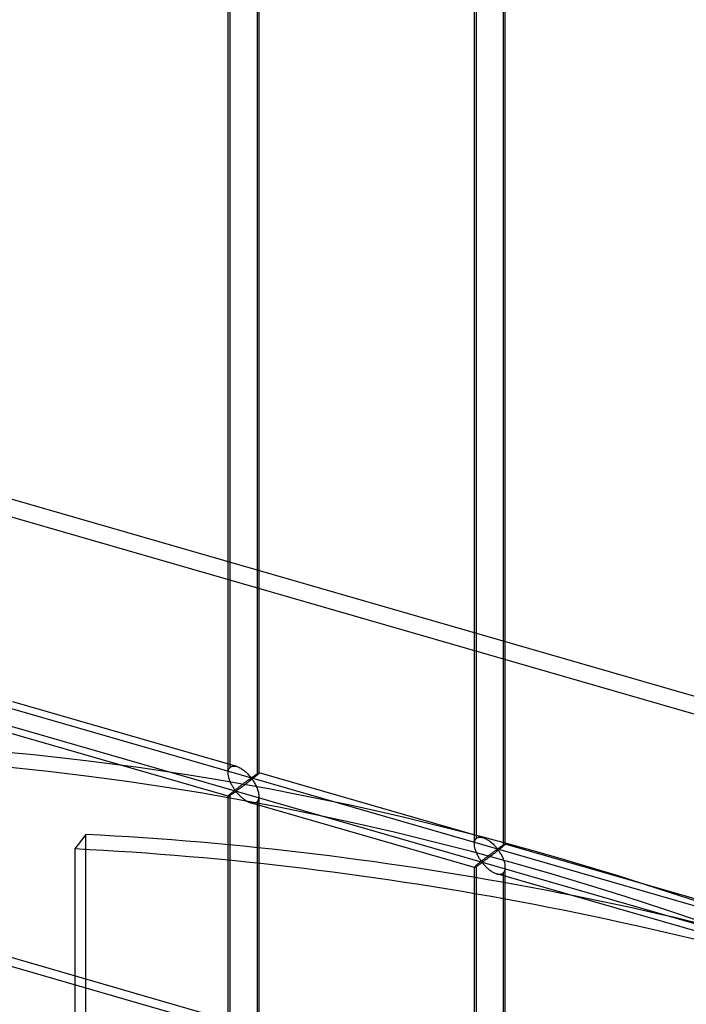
# Model space of a CAD drawing. Header units: millimetres. Extents: x -626 to 636, y -726 to 753.
# Tile 72 of 84: x -119 to -11, y 407 to 566. Entities that reach past the tile are written whole.
import ezdxf

# ---------------------------------------------------------------- set-up
doc = ezdxf.new("R2010")
doc.units = ezdxf.units.MM
doc.layers.add('MAIN-1', color=7, linetype='Continuous')
doc.layers.add('MAIN-2', color=7, linetype='Continuous')

msp = doc.modelspace()

# ---------------------------------------------------------------- linework, layer by layer
at = {"layer": 'MAIN-1'}
msp.add_line((395.8, 266.07), (-595.8, 552.32), dxfattribs=at)
at = {"layer": 'MAIN-2'}
for p, q in [((305.15, 366.32), (-523.57, 605.55)), ((-526.07, 603.38), (302.65, 364.15)), ((-84.95, 444.8), (-84.95, 600.18)), ((-84.61, 445.71), (-84.61, 600.51)), ((-79.95, 444.8), (-79.95, 600.18)), ((-80.28, 599.26), (-80.28, 444.46)), ((-45.16, 433.31), (-45.16, 588.69)), ((-44.83, 434.23), (-44.83, 589.03)), ((-40.17, 433.31), (-40.17, 588.69)), ((-40.5, 587.78), (-40.5, 432.98)), ((393.97, 265.16), (-588.97, 548.91)), ((-319.9, 512.91), (634.9, 237.28)), ((598.87, 244.8), (-320.23, 510.12)), ((-83.56, 445.84), (-119.74, 456.29)), ((-84.94, 441.04), (-121.12, 451.48)), ((-84.87, 445.32), (-84.82, 445.44)), ((-84.82, 445.44), (-84.76, 445.54)), ((-84.76, 445.54), (-84.69, 445.63)), ((-84.69, 445.63), (-84.61, 445.71)), ((-84.61, 445.71), (-84.5, 445.79)), ((-84.5, 445.79), (-84.36, 445.86)), ((-84.36, 445.86), (-84.22, 445.9)), ((-84.22, 445.9), (-84.06, 445.91)), ((-84.06, 445.91), (-83.9, 445.91)), ((-83.9, 445.91), (-83.72, 445.88)), ((-83.72, 445.88), (-83.55, 445.84)), ((-83.55, 445.84), (-83.39, 445.79)), ((-83.39, 445.79), (-83.23, 445.72)), ((-83.23, 445.72), (-83.08, 445.65)), ((-83.08, 445.65), (-82.92, 445.57)), ((-82.92, 445.57), (-82.77, 445.48)), ((-82.77, 445.48), (-82.62, 445.38)), ((-82.62, 445.38), (-82.47, 445.27)), ((-84.95, 444.78), (-84.94, 444.93)), ((-84.94, 444.65), (-84.95, 444.78)), ((-84.94, 444.93), (-84.93, 445.07)), ((-84.93, 444.51), (-84.94, 444.65)), ((-84.93, 445.07), (-84.9, 445.2)), ((-84.91, 444.37), (-84.93, 444.51)), ((-84.89, 444.24), (-84.91, 444.37)), ((-84.9, 445.2), (-84.87, 445.32)), ((-84.85, 444.1), (-84.89, 444.24)), ((-84.82, 443.96), (-84.85, 444.1)), ((-84.78, 443.83), (-84.82, 443.96)), ((-84.73, 443.69), (-84.78, 443.83)), ((-82.47, 445.27), (-82.33, 445.16)), ((-82.33, 445.16), (-82.19, 445.05)), ((-82.19, 445.05), (-82.06, 444.93)), ((-82.06, 444.93), (-81.93, 444.82)), ((-81.93, 444.82), (-81.81, 444.7)), ((-81.81, 444.7), (-81.69, 444.58)), ((-81.69, 444.58), (-81.58, 444.47)), ((-81.58, 444.47), (-81.48, 444.35)), ((-81.51, 443.77), (-81.57, 443.73)), ((-81.46, 443.81), (-81.51, 443.77)), ((-81.48, 444.35), (-81.39, 444.25)), ((-81.41, 443.84), (-81.46, 443.81)), ((-81.36, 443.88), (-81.41, 443.84)), ((-81.39, 444.25), (-81.3, 444.15)), ((-81.31, 443.91), (-81.36, 443.88)), ((-81.26, 443.93), (-81.31, 443.91)), ((-81.3, 444.15), (-81.2, 444.06)), ((-81.2, 443.94), (-81.26, 443.93)), ((-81.11, 443.79), (-81.23, 443.69)), ((-81.2, 444.06), (-81.13, 444.07)), ((-81.1, 443.85), (-81.2, 443.94)), ((-81.13, 444.07), (-81.09, 444.1)), ((-80.99, 443.88), (-81.11, 443.79)), ((-81.02, 443.75), (-81.1, 443.85)), ((-81.09, 444.1), (-81.04, 444.13)), ((-81.04, 444.13), (-81, 444.15)), ((-80.94, 443.64), (-81.02, 443.75)), ((-81, 444.15), (-80.95, 444.19)), ((-80.87, 443.98), (-80.99, 443.88)), ((-80.95, 444.19), (-80.9, 444.22)), ((-80.9, 444.22), (-80.85, 444.25)), ((-80.76, 444.07), (-80.87, 443.98)), ((-80.85, 444.25), (-80.81, 444.28)), ((-80.81, 444.28), (-80.76, 444.32)), ((-80.76, 444.32), (-80.71, 444.35)), ((-80.65, 444.16), (-80.76, 444.07)), ((-80.71, 444.35), (-80.66, 444.38)), ((-80.66, 444.38), (-80.61, 444.42)), ((-80.55, 444.24), (-80.65, 444.16)), ((-80.61, 444.42), (-80.56, 444.45)), ((-80.56, 444.45), (-80.52, 444.48)), ((-80.45, 444.32), (-80.55, 444.24)), ((-80.52, 444.48), (-80.47, 444.51)), ((-80.47, 444.51), (-80.42, 444.54)), ((-80.36, 444.39), (-80.45, 444.32)), ((-80.42, 444.54), (-80.38, 444.57)), ((-80.38, 444.57), (-80.34, 444.6)), ((-80.28, 444.46), (-80.36, 444.39)), ((-80.34, 444.6), (-80.29, 444.62)), ((-80.29, 444.62), (-80.25, 444.65)), ((-80.23, 444.51), (-80.28, 444.46)), ((-80.25, 444.65), (-80.22, 444.67)), ((-80.17, 444.56), (-80.23, 444.51)), ((-80.22, 444.67), (-80.18, 444.69)), ((-80.18, 444.69), (-80.14, 444.72)), ((-80.12, 444.6), (-80.17, 444.56)), ((-80.14, 444.72), (-80.11, 444.73)), ((-80.08, 444.64), (-80.12, 444.6)), ((-80.11, 444.73), (-80.08, 444.75)), ((-80.08, 444.75), (-80.06, 444.76)), ((-80.05, 444.68), (-80.08, 444.64)), ((-80.06, 444.76), (-80.03, 444.78)), ((-80.02, 444.71), (-80.05, 444.68)), ((-80.03, 444.78), (-80.01, 444.79)), ((-79.99, 444.73), (-80.02, 444.71)), ((-80.01, 444.79), (-79.99, 444.8)), ((-79.99, 444.8), (-79.98, 444.8)), ((-79.97, 444.76), (-79.99, 444.73)), ((-79.98, 444.8), (-79.96, 444.8)), ((-79.96, 444.77), (-79.97, 444.76)), ((-79.96, 444.8), (-79.96, 444.8)), ((-79.96, 444.8), (-79.95, 444.8)), ((-79.95, 444.79), (-79.96, 444.77)), ((-79.95, 444.8), (-79.95, 444.8)), ((-79.95, 444.8), (-79.95, 444.8)), ((-79.95, 444.8), (-79.95, 444.8)), ((-79.95, 444.8), (-79.95, 444.8)), ((-79.95, 444.8), (-79.95, 444.8)), ((-79.95, 444.8), (-79.95, 444.79)), ((-43.77, 434.36), (-79.95, 444.8)), ((-84.68, 443.55), (-84.73, 443.69)), ((-84.63, 443.42), (-84.68, 443.55)), ((-84.57, 443.28), (-84.63, 443.42)), ((-84.51, 443.15), (-84.57, 443.28)), ((-84.45, 443.02), (-84.51, 443.15)), ((-84.38, 442.9), (-84.45, 443.02)), ((-84.32, 442.78), (-84.38, 442.9)), ((-84.25, 442.66), (-84.32, 442.78)), ((-84.18, 442.54), (-84.25, 442.66)), ((-84.11, 442.43), (-84.18, 442.54)), ((-84.04, 442.33), (-84.11, 442.43)), ((-83.98, 442.23), (-84.04, 442.33)), ((-83.91, 442.14), (-83.98, 442.23)), ((-83.65, 442.16), (-83.74, 442.09)), ((-83.57, 442.23), (-83.65, 442.16)), ((-83.48, 442.3), (-83.57, 442.23)), ((-83.39, 442.37), (-83.48, 442.3)), ((-83.31, 442.43), (-83.39, 442.37)), ((-83.24, 442.17), (-83.33, 442.11)), ((-83.22, 442.5), (-83.31, 442.43)), ((-83.15, 442.23), (-83.24, 442.17)), ((-83.13, 442.57), (-83.22, 442.5)), ((-83.06, 442.3), (-83.15, 442.23)), ((-83.05, 442.63), (-83.13, 442.57)), ((-82.97, 442.37), (-83.06, 442.3)), ((-82.97, 442.69), (-83.05, 442.63)), ((-82.88, 442.76), (-82.97, 442.69)), ((-82.87, 442.45), (-82.97, 442.37)), ((-82.8, 442.82), (-82.88, 442.76)), ((-82.76, 442.52), (-82.87, 442.45)), ((-82.72, 442.88), (-82.8, 442.82)), ((-82.66, 442.6), (-82.76, 442.52)), ((-82.63, 442.95), (-82.72, 442.88)), ((-82.55, 442.68), (-82.66, 442.6)), ((-82.55, 443.01), (-82.63, 442.95)), ((-82.47, 443.07), (-82.55, 443.01)), ((-82.43, 442.77), (-82.55, 442.68)), ((-82.39, 443.13), (-82.47, 443.07)), ((-82.32, 442.85), (-82.43, 442.77)), ((-82.31, 443.19), (-82.39, 443.13)), ((-82.2, 442.94), (-82.32, 442.85)), ((-82.24, 443.24), (-82.31, 443.19)), ((-82.16, 443.3), (-82.24, 443.24)), ((-82.08, 443.03), (-82.2, 442.94)), ((-82.09, 443.35), (-82.16, 443.3)), ((-82.02, 443.41), (-82.09, 443.35)), ((-81.96, 443.12), (-82.08, 443.03)), ((-81.95, 443.46), (-82.02, 443.41)), ((-81.84, 443.21), (-81.96, 443.12)), ((-81.88, 443.51), (-81.95, 443.46)), ((-81.81, 443.56), (-81.88, 443.51)), ((-81.72, 443.3), (-81.84, 443.21)), ((-81.75, 443.6), (-81.81, 443.56)), ((-81.69, 443.65), (-81.75, 443.6)), ((-81.6, 443.4), (-81.72, 443.3)), ((-81.63, 443.69), (-81.69, 443.65)), ((-81.57, 443.73), (-81.63, 443.69)), ((-81.48, 443.5), (-81.6, 443.4)), ((-81.35, 443.59), (-81.48, 443.5)), ((-81.23, 443.69), (-81.35, 443.59)), ((-80.85, 443.51), (-80.94, 443.64)), ((-80.77, 443.38), (-80.85, 443.51)), ((-80.68, 443.24), (-80.77, 443.38)), ((-80.59, 443.09), (-80.68, 443.24)), ((-80.51, 442.94), (-80.59, 443.09)), ((-80.43, 442.78), (-80.51, 442.94)), ((-80.35, 442.61), (-80.43, 442.78)), ((-80.28, 442.44), (-80.35, 442.61)), ((-80.21, 442.27), (-80.28, 442.44)), ((-80.15, 442.1), (-80.21, 442.27)), ((-84.94, 441.06), (-84.95, 441.04)), ((-84.95, 285.66), (-84.95, 441.05)), ((-84.95, 441.04), (-84.95, 441.04)), ((-84.95, 441.04), (-84.95, 441.04)), ((-84.95, 441.04), (-84.95, 441.04)), ((-84.95, 441.04), (-84.94, 441.04)), ((-84.93, 441.08), (-84.94, 441.06)), ((-84.94, 441.04), (-84.94, 441.04)), ((-84.94, 441.04), (-84.94, 441.04)), ((-84.94, 441.04), (-84.93, 441.04)), ((-84.9, 441.11), (-84.93, 441.08)), ((-84.93, 441.04), (-84.91, 441.05)), ((-84.91, 441.05), (-84.88, 441.06)), ((-84.87, 441.15), (-84.9, 441.11)), ((-84.88, 441.06), (-84.85, 441.07)), ((-84.82, 441.19), (-84.87, 441.15)), ((-84.85, 441.07), (-84.81, 441.09)), ((-84.76, 441.25), (-84.82, 441.19)), ((-84.81, 441.09), (-84.77, 441.11)), ((-84.77, 441.11), (-84.73, 441.14)), ((-84.69, 441.31), (-84.76, 441.25)), ((-84.73, 441.14), (-84.68, 441.17)), ((-84.61, 441.38), (-84.69, 441.31)), ((-84.68, 441.17), (-84.62, 441.21)), ((-84.62, 441.21), (-84.56, 441.24)), ((-84.56, 441.43), (-84.61, 441.38)), ((-84.61, 286.58), (-84.61, 441.38)), ((-84.5, 441.48), (-84.56, 441.43)), ((-84.56, 441.24), (-84.5, 441.28)), ((-84.44, 441.53), (-84.5, 441.48)), ((-84.5, 441.28), (-84.44, 441.32)), ((-84.37, 441.59), (-84.44, 441.53)), ((-84.44, 441.32), (-84.38, 441.37)), ((-84.38, 441.37), (-84.31, 441.41)), ((-84.3, 441.64), (-84.37, 441.59)), ((-84.31, 441.41), (-84.24, 441.46)), ((-84.23, 441.7), (-84.3, 441.64)), ((-84.24, 441.46), (-84.17, 441.5)), ((-84.15, 441.77), (-84.23, 441.7)), ((-84.17, 441.5), (-84.11, 441.55)), ((-84.07, 441.83), (-84.15, 441.77)), ((-84.11, 441.55), (-84.04, 441.59)), ((-83.99, 441.89), (-84.07, 441.83)), ((-84.04, 441.59), (-83.97, 441.64)), ((-83.91, 441.96), (-83.99, 441.89)), ((-83.97, 441.64), (-83.91, 441.68)), ((-83.85, 442.05), (-83.91, 442.14)), ((-83.83, 442.03), (-83.91, 441.96)), ((-83.91, 441.68), (-83.84, 441.72)), ((-83.79, 441.97), (-83.85, 442.05)), ((-83.84, 441.72), (-83.78, 441.76)), ((-83.74, 442.09), (-83.83, 442.03)), ((-83.71, 441.9), (-83.79, 441.97)), ((-83.78, 441.76), (-83.7, 441.78)), ((-83.62, 441.92), (-83.71, 441.9)), ((-83.7, 441.78), (-83.61, 441.71)), ((-83.55, 441.96), (-83.62, 441.92)), ((-83.61, 441.71), (-83.55, 441.64)), ((-83.48, 442), (-83.55, 441.96)), ((-83.55, 441.64), (-83.47, 441.56)), ((-83.41, 442.06), (-83.48, 442)), ((-83.47, 441.56), (-83.4, 441.47)), ((-83.33, 442.11), (-83.41, 442.06)), ((-83.4, 441.47), (-83.32, 441.39)), ((-83.32, 441.39), (-83.24, 441.3)), ((-83.24, 441.3), (-83.15, 441.21)), ((-83.15, 441.21), (-83.06, 441.11)), ((-83.06, 441.11), (-82.96, 441.02)), ((-82.96, 441.02), (-82.86, 440.93)), ((-82.86, 440.93), (-82.76, 440.84)), ((-82.76, 440.84), (-82.65, 440.75)), ((-82.65, 440.75), (-82.54, 440.66)), ((-82.54, 440.66), (-82.43, 440.57)), ((-82.43, 440.57), (-82.31, 440.49)), ((-80.09, 441.92), (-80.15, 442.1)), ((-80.04, 441.75), (-80.09, 441.92)), ((-80.01, 441.58), (-80.04, 441.75)), ((-80.03, 440.52), (-79.98, 440.69)), ((-79.98, 441.4), (-80.01, 441.58)), ((-79.96, 441.23), (-79.98, 441.4)), ((-79.98, 440.69), (-79.96, 440.87)), ((-79.95, 441.06), (-79.96, 441.23)), ((-79.96, 440.87), (-79.95, 441.06)), ((-79.95, 285.66), (-79.95, 441.05)), ((-82.31, 440.49), (-82.2, 440.41)), ((-82.2, 440.41), (-82.08, 440.34)), ((-82.08, 440.34), (-81.96, 440.27)), ((-81.96, 440.27), (-81.84, 440.2)), ((-81.84, 440.2), (-81.72, 440.14)), ((-81.72, 440.14), (-81.6, 440.09)), ((-81.6, 440.09), (-81.47, 440.04)), ((-81.47, 440.04), (-81.35, 440)), ((-81.35, 440), (-81.21, 439.97)), ((-45.16, 429.55), (-81.34, 440)), ((-81.21, 439.97), (-81.08, 439.94)), ((-81.08, 439.94), (-80.94, 439.93)), ((-80.94, 439.93), (-80.82, 439.93)), ((-80.82, 439.93), (-80.69, 439.94)), ((-80.69, 439.94), (-80.58, 439.97)), ((-80.58, 439.97), (-80.47, 440.01)), ((-80.47, 440.01), (-80.37, 440.06)), ((-80.37, 440.06), (-80.28, 440.13)), ((-80.28, 440.13), (-80.18, 440.24)), ((-80.28, 440.13), (-80.28, 285.33)), ((-80.18, 440.24), (-80.1, 440.37)), ((-80.1, 440.37), (-80.03, 440.52)), ((-107.92, 434.87), (-109.72, 432.53)), ((-107.92, 77.25), (-107.92, 434.87)), ((-44.91, 434.15), (-44.83, 434.23)), ((-44.83, 434.23), (-44.71, 434.31)), ((-44.71, 434.31), (-44.58, 434.37)), ((-44.58, 434.37), (-44.44, 434.41)), ((-44.44, 434.41), (-44.28, 434.43)), ((-44.28, 434.43), (-44.11, 434.42)), ((-44.11, 434.42), (-43.94, 434.4)), ((-43.94, 434.4), (-43.76, 434.36)), ((-43.76, 434.36), (-43.6, 434.3)), ((-43.6, 434.3), (-43.45, 434.24)), ((-43.45, 434.24), (-43.29, 434.17)), ((-45.16, 433.44), (-45.15, 433.58)), ((-45.16, 433.3), (-45.16, 433.44)), ((-45.16, 433.16), (-45.16, 433.3)), ((-45.15, 433.03), (-45.16, 433.16)), ((-45.15, 433.58), (-45.12, 433.71)), ((-45.13, 432.89), (-45.15, 433.03)), ((-45.1, 432.75), (-45.13, 432.89)), ((-45.12, 433.71), (-45.08, 433.84)), ((-45.07, 432.62), (-45.1, 432.75)), ((-45.08, 433.84), (-45.04, 433.95)), ((-45.04, 432.48), (-45.07, 432.62)), ((-45.04, 433.95), (-44.98, 434.06)), ((-44.98, 434.06), (-44.91, 434.15)), ((-43.29, 434.17), (-43.14, 434.08)), ((-43.14, 434.08), (-42.99, 433.99)), ((-42.99, 433.99), (-42.84, 433.89)), ((-42.84, 433.89), (-42.69, 433.79)), ((-42.69, 433.79), (-42.55, 433.68)), ((-42.55, 433.68), (-42.41, 433.57)), ((-42.41, 433.57), (-42.28, 433.45)), ((-42.28, 433.45), (-42.15, 433.33)), ((-42.15, 433.33), (-42.03, 433.21)), ((-42.03, 433.21), (-41.91, 433.1)), ((-41.91, 433.1), (-41.8, 432.98)), ((-41.8, 432.98), (-41.7, 432.87)), ((-41.7, 432.87), (-41.61, 432.76)), ((-41.61, 432.76), (-41.52, 432.67)), ((-41.52, 432.67), (-41.42, 432.58)), ((-41.3, 432.61), (-41.26, 432.64)), ((-41.26, 432.64), (-41.21, 432.67)), ((-41.21, 432.67), (-41.17, 432.7)), ((-41.17, 432.7), (-41.12, 432.73)), ((-41.12, 432.73), (-41.07, 432.77)), ((-41.07, 432.77), (-41.02, 432.8)), ((-41.02, 432.8), (-40.97, 432.83)), ((-40.97, 432.83), (-40.93, 432.86)), ((-40.87, 432.67), (-40.97, 432.58)), ((-40.93, 432.86), (-40.88, 432.9)), ((-40.88, 432.9), (-40.83, 432.93)), ((-40.76, 432.75), (-40.87, 432.67)), ((-40.83, 432.93), (-40.78, 432.96)), ((-40.78, 432.96), (-40.73, 432.99)), ((-40.67, 432.83), (-40.76, 432.75)), ((-40.73, 432.99), (-40.69, 433.03)), ((-40.69, 433.03), (-40.64, 433.06)), ((-40.58, 432.91), (-40.67, 432.83)), ((-40.64, 433.06), (-40.6, 433.08)), ((-40.6, 433.08), (-40.55, 433.11)), ((-40.5, 432.98), (-40.58, 432.91)), ((-40.55, 433.11), (-40.51, 433.14)), ((-40.51, 433.14), (-40.47, 433.16)), ((-40.44, 433.03), (-40.5, 432.98)), ((-40.47, 433.16), (-40.43, 433.19)), ((-40.39, 433.08), (-40.44, 433.03)), ((-40.43, 433.19), (-40.4, 433.21)), ((-40.4, 433.21), (-40.36, 433.23)), ((-40.34, 433.12), (-40.39, 433.08)), ((-40.36, 433.23), (-40.33, 433.25)), ((-40.3, 433.16), (-40.34, 433.12)), ((-40.33, 433.25), (-40.3, 433.27)), ((-40.3, 433.27), (-40.27, 433.28)), ((-40.26, 433.19), (-40.3, 433.16)), ((-40.27, 433.28), (-40.25, 433.29)), ((-40.23, 433.22), (-40.26, 433.19)), ((-40.25, 433.29), (-40.23, 433.3)), ((-40.23, 433.3), (-40.21, 433.31)), ((-40.21, 433.25), (-40.23, 433.22)), ((-40.21, 433.31), (-40.19, 433.32)), ((-40.19, 433.27), (-40.21, 433.25)), ((-40.19, 433.32), (-40.18, 433.32)), ((-40.18, 433.29), (-40.19, 433.27)), ((-40.18, 433.32), (-40.17, 433.32)), ((-40.17, 433.3), (-40.18, 433.29)), ((-40.17, 433.32), (-40.17, 433.32)), ((-40.17, 433.32), (-40.17, 433.32)), ((-40.17, 433.32), (-40.17, 433.32)), ((-40.17, 433.32), (-40.17, 433.32)), ((-40.17, 433.32), (-40.17, 433.31)), ((-3.99, 422.87), (-40.17, 433.32)), ((-40.17, 433.31), (-40.17, 433.31)), ((-40.17, 433.31), (-40.17, 433.3)), ((-109.72, 432.53), (-109.72, 74.92)), ((-44.99, 432.34), (-45.04, 432.48)), ((-44.95, 432.2), (-44.99, 432.34)), ((-44.9, 432.07), (-44.95, 432.2)), ((-44.84, 431.93), (-44.9, 432.07)), ((-44.79, 431.8), (-44.84, 431.93)), ((-44.73, 431.67), (-44.79, 431.8)), ((-44.66, 431.54), (-44.73, 431.67)), ((-44.6, 431.41), (-44.66, 431.54)), ((-44.53, 431.29), (-44.6, 431.41)), ((-44.47, 431.17), (-44.53, 431.29)), ((-44.4, 431.06), (-44.47, 431.17)), ((-44.33, 430.95), (-44.4, 431.06)), ((-43.35, 431.08), (-43.44, 431.02)), ((-43.27, 431.15), (-43.35, 431.08)), ((-43.18, 431.21), (-43.27, 431.15)), ((-43.1, 431.27), (-43.18, 431.21)), ((-43.02, 431.34), (-43.1, 431.27)), ((-42.98, 431.04), (-43.08, 430.96)), ((-42.93, 431.4), (-43.02, 431.34)), ((-42.87, 431.12), (-42.98, 431.04)), ((-42.85, 431.46), (-42.93, 431.4)), ((-42.76, 431.2), (-42.87, 431.12)), ((-42.77, 431.52), (-42.85, 431.46)), ((-42.69, 431.58), (-42.77, 431.52)), ((-42.65, 431.28), (-42.76, 431.2)), ((-42.61, 431.64), (-42.69, 431.58)), ((-42.54, 431.37), (-42.65, 431.28)), ((-42.53, 431.7), (-42.61, 431.64)), ((-42.42, 431.46), (-42.54, 431.37)), ((-42.46, 431.76), (-42.53, 431.7)), ((-42.38, 431.81), (-42.46, 431.76)), ((-42.3, 431.55), (-42.42, 431.46)), ((-42.31, 431.87), (-42.38, 431.81)), ((-42.24, 431.92), (-42.31, 431.87)), ((-42.18, 431.64), (-42.3, 431.55)), ((-42.17, 431.97), (-42.24, 431.92)), ((-42.06, 431.73), (-42.18, 431.64)), ((-42.1, 432.02), (-42.17, 431.97)), ((-42.03, 432.07), (-42.1, 432.02)), ((-41.94, 431.82), (-42.06, 431.73)), ((-41.97, 432.12), (-42.03, 432.07)), ((-41.9, 432.16), (-41.97, 432.12)), ((-41.82, 431.91), (-41.94, 431.82)), ((-41.84, 432.21), (-41.9, 432.16)), ((-41.79, 432.25), (-41.84, 432.21)), ((-41.69, 432.01), (-41.82, 431.91)), ((-41.73, 432.29), (-41.79, 432.25)), ((-41.68, 432.32), (-41.73, 432.29)), ((-41.57, 432.11), (-41.69, 432.01)), ((-41.62, 432.36), (-41.68, 432.32)), ((-41.58, 432.39), (-41.62, 432.36)), ((-41.53, 432.42), (-41.58, 432.39)), ((-41.45, 432.21), (-41.57, 432.11)), ((-41.48, 432.45), (-41.53, 432.42)), ((-41.42, 432.46), (-41.48, 432.45)), ((-41.32, 432.3), (-41.45, 432.21)), ((-41.42, 432.58), (-41.35, 432.59)), ((-41.32, 432.37), (-41.42, 432.46)), ((-41.35, 432.59), (-41.3, 432.61)), ((-41.2, 432.4), (-41.32, 432.3)), ((-41.23, 432.27), (-41.32, 432.37)), ((-41.15, 432.15), (-41.23, 432.27)), ((-41.09, 432.49), (-41.2, 432.4)), ((-41.07, 432.03), (-41.15, 432.15)), ((-40.97, 432.58), (-41.09, 432.49)), ((-40.98, 431.9), (-41.07, 432.03)), ((-40.9, 431.75), (-40.98, 431.9)), ((-40.81, 431.61), (-40.9, 431.75)), ((-40.73, 431.45), (-40.81, 431.61)), ((-40.65, 431.29), (-40.73, 431.45)), ((-40.57, 431.13), (-40.65, 431.29)), ((-40.49, 430.96), (-40.57, 431.13)), ((-45.15, 429.6), (-45.16, 429.57)), ((-45.16, 429.57), (-45.16, 429.56)), ((-45.16, 429.56), (-45.16, 429.56)), ((-45.16, 429.56), (-45.16, 429.56)), ((-45.16, 429.56), (-45.16, 429.56)), ((-45.16, 429.56), (-45.16, 429.56)), ((-45.16, 429.56), (-45.16, 429.55)), ((-45.16, 274.18), (-45.16, 429.56)), ((-45.16, 429.55), (-45.16, 429.55)), ((-45.16, 429.55), (-45.15, 429.55)), ((-45.12, 429.63), (-45.15, 429.6)), ((-45.15, 429.55), (-45.13, 429.56)), ((-45.13, 429.56), (-45.1, 429.57)), ((-45.08, 429.66), (-45.12, 429.63)), ((-45.1, 429.57), (-45.07, 429.59)), ((-45.04, 429.71), (-45.08, 429.66)), ((-45.07, 429.59), (-45.03, 429.61)), ((-44.98, 429.76), (-45.04, 429.71)), ((-45.03, 429.61), (-44.99, 429.63)), ((-44.99, 429.63), (-44.94, 429.66)), ((-44.91, 429.83), (-44.98, 429.76)), ((-44.94, 429.66), (-44.89, 429.69)), ((-44.83, 429.9), (-44.91, 429.83)), ((-44.89, 429.69), (-44.84, 429.72)), ((-44.84, 429.72), (-44.78, 429.76)), ((-44.77, 429.94), (-44.83, 429.9)), ((-44.83, 275.09), (-44.83, 429.9)), ((-44.78, 429.76), (-44.72, 429.8)), ((-44.72, 429.99), (-44.77, 429.94)), ((-44.65, 430.05), (-44.72, 429.99)), ((-44.72, 429.8), (-44.66, 429.84)), ((-44.66, 429.84), (-44.59, 429.88)), ((-44.59, 430.1), (-44.65, 430.05)), ((-44.52, 430.16), (-44.59, 430.1)), ((-44.59, 429.88), (-44.53, 429.93)), ((-44.53, 429.93), (-44.46, 429.97)), ((-44.44, 430.22), (-44.52, 430.16)), ((-44.46, 429.97), (-44.39, 430.02)), ((-44.37, 430.28), (-44.44, 430.22)), ((-44.39, 430.02), (-44.32, 430.06)), ((-44.29, 430.34), (-44.37, 430.28)), ((-44.26, 430.85), (-44.33, 430.95)), ((-44.32, 430.06), (-44.26, 430.11)), ((-44.21, 430.41), (-44.29, 430.34)), ((-44.2, 430.75), (-44.26, 430.85)), ((-44.26, 430.11), (-44.19, 430.15)), ((-44.13, 430.48), (-44.21, 430.41)), ((-44.13, 430.65), (-44.2, 430.75)), ((-44.19, 430.15), (-44.13, 430.2)), ((-44.07, 430.57), (-44.13, 430.65)), ((-44.04, 430.54), (-44.13, 430.48)), ((-44.13, 430.2), (-44.06, 430.24)), ((-44, 430.49), (-44.07, 430.57)), ((-44.06, 430.24), (-44, 430.28)), ((-43.96, 430.61), (-44.04, 430.54)), ((-43.92, 430.42), (-44, 430.49)), ((-44, 430.28), (-43.91, 430.29)), ((-43.87, 430.68), (-43.96, 430.61)), ((-43.83, 430.43), (-43.92, 430.42)), ((-43.91, 430.29), (-43.83, 430.23)), ((-43.78, 430.75), (-43.87, 430.68)), ((-43.77, 430.47), (-43.83, 430.43)), ((-43.83, 430.23), (-43.76, 430.15)), ((-43.7, 430.81), (-43.78, 430.75)), ((-43.7, 430.52), (-43.77, 430.47)), ((-43.76, 430.15), (-43.69, 430.07)), ((-43.61, 430.88), (-43.7, 430.81)), ((-43.62, 430.57), (-43.7, 430.52)), ((-43.69, 430.07), (-43.62, 429.99)), ((-43.54, 430.63), (-43.62, 430.57)), ((-43.62, 429.99), (-43.54, 429.9)), ((-43.52, 430.95), (-43.61, 430.88)), ((-43.46, 430.69), (-43.54, 430.63)), ((-43.54, 429.9), (-43.45, 429.81)), ((-43.44, 431.02), (-43.52, 430.95)), ((-43.37, 430.75), (-43.46, 430.69)), ((-43.45, 429.81), (-43.37, 429.72)), ((-43.28, 430.82), (-43.37, 430.75)), ((-43.37, 429.72), (-43.27, 429.63)), ((-43.18, 430.89), (-43.28, 430.82)), ((-43.27, 429.63), (-43.18, 429.54)), ((-43.08, 430.96), (-43.18, 430.89)), ((-43.18, 429.54), (-43.08, 429.44)), ((-43.08, 429.44), (-42.97, 429.35)), ((-40.42, 430.79), (-40.49, 430.96)), ((-40.36, 430.61), (-40.42, 430.79)), ((-40.31, 430.44), (-40.36, 430.61)), ((-40.26, 430.27), (-40.31, 430.44)), ((-40.22, 430.09), (-40.26, 430.27)), ((-40.19, 429.92), (-40.22, 430.09)), ((-40.17, 429.75), (-40.19, 429.92)), ((-40.17, 429.57), (-40.17, 429.75)), ((-40.17, 429.38), (-40.17, 429.57)), ((-40.17, 274.18), (-40.17, 429.56)), ((-42.97, 429.35), (-42.87, 429.26)), ((-42.87, 429.26), (-42.76, 429.17)), ((-42.76, 429.17), (-42.65, 429.09)), ((-42.65, 429.09), (-42.53, 429.01)), ((-42.53, 429.01), (-42.41, 428.93)), ((-42.41, 428.93), (-42.3, 428.85)), ((-42.3, 428.85), (-42.18, 428.78)), ((-42.18, 428.78), (-42.06, 428.72)), ((-42.06, 428.72), (-41.94, 428.66)), ((-41.94, 428.66), (-41.81, 428.61)), ((-41.81, 428.61), (-41.69, 428.56)), ((-41.69, 428.56), (-41.57, 428.52)), ((-41.57, 428.52), (-41.43, 428.48)), ((-5.38, 418.07), (-41.56, 428.51)), ((-41.43, 428.48), (-41.29, 428.46)), ((-41.29, 428.46), (-41.16, 428.45)), ((-41.16, 428.45), (-41.03, 428.45)), ((-41.03, 428.45), (-40.91, 428.46)), ((-40.91, 428.46), (-40.8, 428.49)), ((-40.8, 428.49), (-40.69, 428.53)), ((-40.69, 428.53), (-40.59, 428.58)), ((-40.59, 428.58), (-40.5, 428.65)), ((-40.5, 428.65), (-40.4, 428.76)), ((-40.5, 428.65), (-40.5, 273.84)), ((-40.4, 428.76), (-40.31, 428.89)), ((-40.31, 428.89), (-40.25, 429.03)), ((-40.25, 429.03), (-40.2, 429.2)), ((-40.2, 429.2), (-40.17, 429.38))]:
    msp.add_line(p, q, dxfattribs=at)
for centre, major_axis, ratio, start_param, end_param in [((-32.1, -27.8), (-346.97, 400.64), 0.75, -2.427868, 0), ((-34.6, -29.96), (346.97, -400.64), 0.75, 1.42111, 3.141593), ((-33.7, -28.8), (-416.43, 319.7), 0.808504, -1.1673, -0.863273), ((-35.5, -31.13), (416.43, -319.7), 0.808504, 1.974292, 2.278319)]:
    msp.add_ellipse(centre, major_axis=major_axis, ratio=ratio, start_param=start_param, end_param=end_param, dxfattribs=at)

doc.saveas('drawing.dxf')
